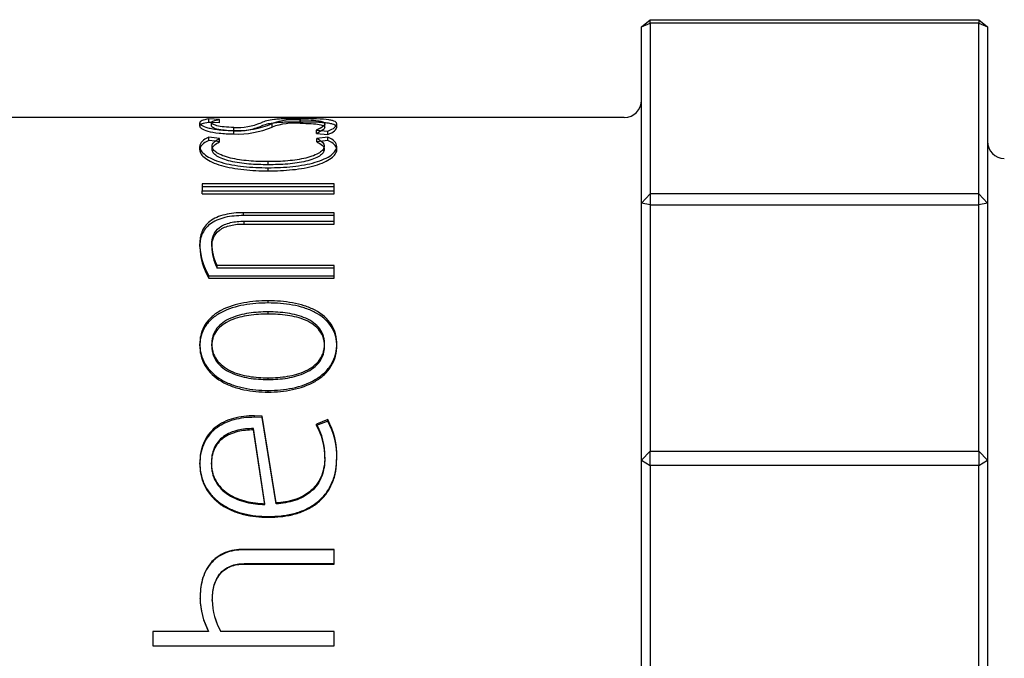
# Model space of a CAD drawing. Header units: millimetres. Extents: x -75 to 750, y -85 to 185.
# Tile 35 of 46: x 626.01 to 637.4, y 152.56 to 159.94. Entities that reach past the tile are written whole.
import ezdxf
from ezdxf.lldxf.tags import DXFTag

# ---------------------------------------------------------------- set-up
doc = ezdxf.new("R2010")
doc.units = ezdxf.units.MM
doc.layers.add('Default', color=7, linetype='Continuous')
doc.layers.add('P5_A', color=7, linetype='Continuous')
tags = doc.linetypes.add('HIDDEN2', pattern=[4.7625, 3.175, -1.5875]).pattern_tags.tags
tags[6:7] = [DXFTag(74, 4), DXFTag(75, 0), DXFTag(340, '0'), DXFTag(46, 0.0), DXFTag(50, 0.0), DXFTag(44, 0.0), DXFTag(45, 0.0)]
tags[4:5] = [DXFTag(74, 4), DXFTag(75, 0), DXFTag(340, '0'), DXFTag(46, 0.0), DXFTag(50, 0.0), DXFTag(44, 0.0), DXFTag(45, 0.0)]

# ---------------------------------------------------------------- blocks, each defined once
blk = doc.blocks.new('SE')
at = {"layer": 'P5_A', "color": 7, "linetype": 'Continuous'}
for p, q in [((633.204, 159.858), (633.304, 159.942)), ((633.204, 159.858), (633.304, 159.901)), ((633.304, 159.942), (637.104, 159.942)), ((633.304, 159.901), (633.304, 159.942)), ((637.104, 159.901), (633.304, 159.901)), ((633.304, 159.901), (633.304, 154.951)), ((637.104, 159.942), (637.104, 159.901)), ((637.104, 159.942), (637.204, 159.858)), ((637.104, 154.951), (637.104, 159.901)), ((637.104, 159.901), (637.204, 159.858)), ((633.204, 154.85), (633.204, 159.858)), ((637.204, 159.858), (637.204, 154.85)), ((633.004, 158.812), (620.684, 158.812)), ((628.199, 158.754), (628.199, 158.794)), ((628.324, 158.789), (628.199, 158.794)), ((628.231, 158.753), (628.199, 158.754)), ((628.23, 158.712), (628.23, 158.751)), ((628.488, 158.661), (628.488, 158.696)), ((629.443, 158.666), (629.574, 158.652)), ((629.54, 158.696), (629.54, 158.736)), ((628.199, 158.546), (628.199, 158.584)), ((628.324, 158.568), (628.199, 158.584)), ((628.273, 158.536), (628.199, 158.546)), ((628.236, 158.441), (628.236, 158.478)), ((629.534, 158.441), (629.534, 158.478)), ((628.885, 158.264), (628.885, 158.301)), ((629.65, 158.045), (628.123, 158.045)), ((628.123, 158.045), (628.123, 157.961)), ((629.65, 158.01), (628.123, 158.01)), ((628.123, 157.961), (629.65, 157.961)), ((629.65, 157.961), (629.65, 158.045)), ((628.599, 157.677), (628.599, 157.71)), ((629.65, 157.71), (628.599, 157.71)), ((629.65, 157.677), (628.599, 157.677)), ((628.607, 157.611), (629.65, 157.611)), ((629.65, 157.611), (629.65, 157.71)), ((628.094, 157.319), (628.094, 157.35)), ((628.233, 157.319), (628.233, 157.35)), ((628.296, 157.07), (628.296, 157.098)), ((629.65, 157.098), (628.296, 157.098)), ((629.65, 157.07), (628.296, 157.07)), ((629.65, 156.98), (629.65, 157.098)), ((628.199, 156.98), (629.65, 156.98)), ((628.885, 156.666), (628.885, 156.692)), ((628.233, 156.169), (628.233, 156.192)), ((629.537, 156.169), (629.537, 156.192)), ((628.885, 155.781), (628.885, 155.801)), ((628.726, 155.344), (628.726, 155.361)), ((628.817, 155.359), (628.726, 155.361)), ((628.817, 155.342), (628.726, 155.344)), ((628.817, 155.342), (628.817, 155.359)), ((628.976, 154.354), (628.817, 155.359)), ((628.976, 154.343), (628.817, 155.342)), ((628.848, 154.345), (628.715, 155.214)), ((629.574, 155.318), (629.443, 155.266)), ((629.574, 155.301), (629.443, 155.25)), ((629.574, 155.301), (629.574, 155.318)), ((629.54, 154.869), (629.54, 154.883)), ((629.678, 154.864), (629.678, 154.878)), ((633.204, 154.85), (633.304, 154.951)), ((633.304, 154.951), (637.104, 154.951)), ((633.304, 154.785), (633.304, 154.951)), ((637.104, 154.951), (637.104, 154.785)), ((637.104, 154.951), (637.204, 154.85)), ((628.094, 154.803), (628.094, 154.816)), ((628.228, 154.803), (628.228, 154.816)), ((633.204, 147.804), (633.204, 154.85)), ((633.204, 154.85), (633.304, 154.785)), ((637.104, 154.785), (633.304, 154.785)), ((633.304, 154.785), (633.304, 147.821)), ((637.104, 154.785), (637.204, 154.85)), ((637.104, 147.821), (637.104, 154.785)), ((637.204, 154.85), (637.204, 147.804)), ((628.848, 154.335), (628.848, 154.345)), ((628.976, 154.343), (628.976, 154.354)), ((628.599, 153.81), (628.599, 153.817)), ((629.65, 153.817), (628.599, 153.817)), ((629.65, 153.81), (628.599, 153.81)), ((629.65, 153.652), (629.65, 153.817)), ((628.607, 153.652), (629.65, 153.652)), ((628.097, 153.249), (628.097, 153.252)), ((628.239, 153.226), (628.239, 153.229)), ((628.196, 152.867), (627.55, 152.867)), ((628.196, 152.867), (627.55, 152.867)), ((627.55, 152.867), (627.55, 152.7)), ((628.196, 152.867), (628.196, 152.867)), ((629.65, 152.867), (628.338, 152.867)), ((628.338, 152.867), (628.338, 152.867)), ((629.65, 152.867), (628.338, 152.867)), ((629.65, 152.7), (629.65, 152.867)), ((627.55, 152.7), (629.65, 152.7)), ((627.55, 152.7), (629.65, 152.7))]:
    blk.add_line(p, q, dxfattribs=at)
at = {"layer": 'P5_A', "color": 7, "linetype": 'HIDDEN2'}
for p, q in [((628.094, 158.71), (628.094, 158.75)), ((628.324, 158.749), (628.231, 158.753)), ((628.324, 158.749), (628.324, 158.789)), ((629.256, 158.744), (629.256, 158.784)), ((629.259, 158.758), (629.259, 158.798)), ((628.488, 158.622), (628.488, 158.661)), ((628.93, 158.701), (628.93, 158.74)), ((629.443, 158.627), (629.443, 158.666)), ((629.443, 158.627), (629.574, 158.613)), ((629.574, 158.613), (629.574, 158.652)), ((629.678, 158.697), (629.678, 158.736)), ((628.324, 158.529), (628.273, 158.536)), ((628.324, 158.529), (628.324, 158.568)), ((629.574, 158.584), (629.446, 158.568)), ((629.446, 158.529), (629.446, 158.568)), ((629.574, 158.546), (629.446, 158.529)), ((629.574, 158.546), (629.574, 158.584)), ((628.094, 158.437), (628.094, 158.475)), ((629.678, 158.437), (629.678, 158.475)), ((628.885, 158.194), (628.885, 158.23)), ((628.123, 157.927), (628.123, 157.961)), ((629.65, 157.927), (629.65, 157.961)), ((628.123, 157.927), (629.65, 157.927)), ((633.204, 157.82), (633.304, 157.928)), ((637.104, 157.928), (633.304, 157.928)), ((637.104, 157.928), (637.204, 157.82)), ((633.304, 157.802), (633.204, 157.82)), ((633.304, 157.802), (637.104, 157.802)), ((637.204, 157.82), (637.104, 157.802)), ((628.607, 157.579), (628.607, 157.611)), ((629.65, 157.579), (629.65, 157.611)), ((628.607, 157.579), (629.65, 157.579)), ((628.199, 156.952), (628.199, 156.98)), ((628.199, 156.952), (629.65, 156.952)), ((629.65, 156.952), (629.65, 156.98)), ((628.885, 156.538), (628.885, 156.563)), ((628.094, 156.169), (628.094, 156.192)), ((629.678, 156.169), (629.678, 156.192)), ((628.885, 155.636), (628.885, 155.655)), ((628.715, 155.198), (628.715, 155.214)), ((629.443, 155.25), (629.443, 155.266)), ((628.848, 154.335), (628.715, 155.198)), ((628.885, 154.188), (628.885, 154.197)), ((628.607, 153.646), (628.607, 153.652)), ((628.607, 153.646), (629.65, 153.646)), ((629.65, 153.646), (629.65, 153.652))]:
    blk.add_line(p, q, dxfattribs=at)
at = {"layer": 'P5_A', "color": 7, "linetype": 'Continuous'}
for centre, radius, start, end in [((633.004, 159.012), 0.2, 270, 0), ((628.522, 159.431), 0.736, 267.372, 292.4469), ((629.197, 157.986), 0.8, 85.7236, 109.4396), ((628.536, 159.664), 1.004, 267.2828, 293.1369), ((628.522, 159.396), 0.74, 280.7514, 292.3045), ((637.404, 158.536), 0.2, 180, 268.53), ((628.846, 157.363), 0.752, 181.0072, 210.6359), ((628.765, 157.348), 0.532, 179.826, 207.9883), ((628.758, 157.318), 0.525, 179.8034, 208.1902), ((628.798, 154.9), 0.742, 358.6647, 29.5517), ((628.826, 154.907), 0.853, 358.0248, 28.7828), ((628.836, 154.893), 0.843, 358.0219, 28.9591), ((628.95, 153.266), 0.853, 180.9774, 207.9199), ((628.962, 153.233), 0.723, 180.2566, 210.3573), ((628.954, 153.23), 0.715, 180.2692, 210.5405)]:
    blk.add_arc(centre, radius, start, end, dxfattribs=at)
at = {"layer": 'P5_A', "color": 7, "linetype": 'HIDDEN2'}
for centre, radius, start, end in [((629.196, 157.947), 0.799, 85.6565, 109.4068), ((628.536, 159.63), 1.01, 267.2937, 292.9927), ((628.522, 159.396), 0.74, 267.3848, 280.7514), ((628.838, 157.333), 0.743, 181.0283, 210.8165), ((628.807, 154.886), 0.733, 358.6666, 29.7315), ((628.94, 153.263), 0.843, 180.9916, 208.0914)]:
    blk.add_arc(centre, radius, start, end, dxfattribs=at)
at = {"layer": 'P5_A', "color": 7, "linetype": 'Continuous'}
for points, knots in [([(628.199, 158.794), (628.163, 158.789), (628.137, 158.783), (628.103, 158.769), (628.095, 158.76), (628.094, 158.75)], [0, 0, 0, 0, 0.5, 0.5, 1, 1, 1, 1]), ([(628.199, 158.754), (628.163, 158.75), (628.137, 158.744), (628.103, 158.729), (628.095, 158.72), (628.094, 158.71)], [0, 0, 0, 0, 0.5, 0.5, 1, 1, 1, 1]), ([(628.094, 158.75), (628.095, 158.745), (628.096, 158.741), (628.103, 158.732), (628.108, 158.727), (628.13, 158.713), (628.154, 158.702), (628.205, 158.688), (628.224, 158.684), (628.268, 158.676), (628.292, 158.672), (628.345, 158.667), (628.372, 158.664), (628.429, 158.661), (628.459, 158.661), (628.488, 158.661)], [0, 0, 0, 0, 0.125, 0.125, 0.25, 0.25, 0.5, 0.5, 0.625, 0.625, 0.75, 0.75, 0.875, 0.875, 1, 1, 1, 1]), ([(628.23, 158.751), (628.231, 158.759), (628.24, 158.767), (628.271, 158.779), (628.292, 158.784), (628.324, 158.789)], [0, 0, 0, 0, 0.5, 0.5, 1, 1, 1, 1]), ([(628.488, 158.696), (628.449, 158.697), (628.411, 158.698), (628.342, 158.705), (628.313, 158.71), (628.269, 158.722), (628.254, 158.728), (628.234, 158.74), (628.231, 158.746), (628.23, 158.751)], [0, 0, 0, 0, 0.25, 0.25, 0.5, 0.5, 0.75, 0.75, 1, 1, 1, 1]), ([(629.259, 158.798), (629.23, 158.798), (629.201, 158.798), (629.145, 158.797), (629.117, 158.797), (629.065, 158.795), (629.04, 158.794), (628.995, 158.791), (628.975, 158.789), (628.921, 158.783), (628.893, 158.778), (628.844, 158.766), (628.823, 158.759), (628.803, 158.751)], [0, 0, 0, 0, 0.125, 0.125, 0.25, 0.25, 0.375, 0.375, 0.5, 0.5, 0.75, 0.75, 1, 1, 1, 1]), ([(628.941, 158.745), (628.912, 158.742), (628.889, 158.737), (628.844, 158.726), (628.823, 158.719), (628.803, 158.712)], [0.539244, 0.539244, 0.539244, 0.539244, 0.75, 0.75, 1, 1, 1, 1]), ([(629.256, 158.784), (629.3, 158.784), (629.344, 158.783), (629.421, 158.778), (629.453, 158.775), (629.5, 158.766), (629.516, 158.761), (629.53, 158.752), (629.534, 158.749), (629.538, 158.743), (629.539, 158.739), (629.54, 158.736)], [0, 0, 0, 0, 0.25, 0.25, 0.5, 0.5, 0.75, 0.75, 0.875, 0.875, 1, 1, 1, 1]), ([(629.678, 158.736), (629.678, 158.741), (629.677, 158.746), (629.67, 158.755), (629.665, 158.76), (629.651, 158.768), (629.641, 158.771), (629.617, 158.778), (629.602, 158.781), (629.55, 158.789), (629.502, 158.792), (629.417, 158.796), (629.387, 158.797), (629.324, 158.798), (629.291, 158.798), (629.259, 158.798)], [0, 0, 0, 0, 0.125, 0.125, 0.25, 0.25, 0.375, 0.375, 0.5, 0.5, 0.75, 0.75, 0.875, 0.875, 1, 1, 1, 1]), ([(629.678, 158.697), (629.678, 158.702), (629.677, 158.707), (629.67, 158.716), (629.665, 158.72), (629.65, 158.728), (629.641, 158.731), (629.617, 158.738), (629.602, 158.741), (629.57, 158.746), (629.554, 158.748), (629.536, 158.749)], [0, 0, 0, 0, 0.125, 0.125, 0.25, 0.25, 0.375, 0.375, 0.5, 0.5, 0.6014219, 0.6014219, 0.6014219, 0.6014219]), ([(628.338, 158.667), (628.32, 158.67), (628.304, 158.673), (628.269, 158.682), (628.254, 158.688), (628.234, 158.7), (628.231, 158.706), (628.23, 158.712)], [0.3523453, 0.3523453, 0.3523453, 0.3523453, 0.5, 0.5, 0.75, 0.75, 1, 1, 1, 1]), ([(629.54, 158.736), (629.539, 158.735), (629.539, 158.734), (629.539, 158.733), (629.539, 158.732), (629.539, 158.732), (629.539, 158.731), (629.538, 158.731), (629.538, 158.731), (629.538, 158.73), (629.538, 158.73), (629.538, 158.73), (629.538, 158.729), (629.538, 158.729), (629.538, 158.729), (629.538, 158.729), (629.538, 158.728), (629.537, 158.728), (629.537, 158.728), (629.537, 158.727), (629.537, 158.727), (629.536, 158.726), (629.536, 158.726), (629.536, 158.726), (629.536, 158.725), (629.536, 158.725), (629.536, 158.725), (629.535, 158.724), (629.535, 158.724), (629.535, 158.724), (629.535, 158.724), (629.535, 158.723), (629.534, 158.723), (629.534, 158.723), (629.534, 158.722), (629.534, 158.722), (629.534, 158.722), (629.533, 158.721), (629.533, 158.721), (629.532, 158.72), (629.532, 158.72), (629.532, 158.72), (629.531, 158.719), (629.531, 158.719), (629.531, 158.719), (629.531, 158.718), (629.53, 158.718), (629.53, 158.718), (629.53, 158.718), (629.53, 158.717), (629.529, 158.717), (629.529, 158.717), (629.529, 158.716), (629.528, 158.716), (629.527, 158.715), (629.527, 158.715), (629.527, 158.714), (629.526, 158.714), (629.526, 158.714), (629.526, 158.713), (629.526, 158.713), (629.525, 158.713), (629.525, 158.713), (629.525, 158.712), (629.524, 158.712), (629.524, 158.712), (629.524, 158.711), (629.523, 158.711), (629.523, 158.711), (629.523, 158.71), (629.522, 158.71), (629.521, 158.709), (629.52, 158.709), (629.52, 158.708), (629.52, 158.708), (629.519, 158.708), (629.518, 158.707), (629.516, 158.705), (629.515, 158.704), (629.514, 158.704), (629.513, 158.703), (629.512, 158.702), (629.511, 158.702), (629.51, 158.701), (629.51, 158.7), (629.509, 158.7), (629.509, 158.7), (629.508, 158.7), (629.508, 158.699), (629.507, 158.699), (629.507, 158.699), (629.506, 158.698), (629.505, 158.697), (629.504, 158.697), (629.504, 158.696), (629.503, 158.696), (629.503, 158.696), (629.502, 158.696), (629.502, 158.695), (629.501, 158.695), (629.501, 158.695), (629.5, 158.694), (629.5, 158.694), (629.498, 158.693), (629.496, 158.691), (629.494, 158.69), (629.493, 158.69), (629.491, 158.689), (629.49, 158.688), (629.489, 158.688), (629.488, 158.687), (629.487, 158.686), (629.486, 158.686), (629.486, 158.686), (629.485, 158.685), (629.485, 158.685), (629.484, 158.685), (629.483, 158.684), (629.483, 158.684), (629.482, 158.684), (629.482, 158.683), (629.48, 158.683), (629.479, 158.682), (629.478, 158.682), (629.477, 158.681), (629.477, 158.681), (629.476, 158.681), (629.475, 158.68), (629.475, 158.68), (629.474, 158.68), (629.473, 158.679), (629.473, 158.679), (629.472, 158.679), (629.471, 158.678), (629.471, 158.678), (629.47, 158.678), (629.469, 158.677), (629.469, 158.677), (629.468, 158.677), (629.467, 158.676), (629.465, 158.675), (629.464, 158.675), (629.463, 158.675), (629.462, 158.674), (629.462, 158.674), (629.461, 158.674), (629.46, 158.673), (629.459, 158.673), (629.459, 158.673), (629.458, 158.672), (629.457, 158.672), (629.456, 158.672), (629.456, 158.671), (629.455, 158.671), (629.454, 158.671), (629.453, 158.67), (629.453, 158.67), (629.452, 158.67), (629.451, 158.669), (629.45, 158.669), (629.449, 158.669), (629.449, 158.668), (629.448, 158.668), (629.446, 158.668), (629.445, 158.667), (629.443, 158.666)], [0, 0, 0, 0, 0.052022, 0.052022, 0.052022, 0.07803, 0.07803, 0.07803, 0.091034, 0.091034, 0.091034, 0.104038, 0.104038, 0.104038, 0.117042, 0.117042, 0.117042, 0.130046, 0.130046, 0.130046, 0.156054, 0.156054, 0.156054, 0.169058, 0.169058, 0.169058, 0.182062, 0.182062, 0.182062, 0.195066, 0.195066, 0.195066, 0.20807, 0.20807, 0.20807, 0.221073, 0.221073, 0.221073, 0.247082, 0.247082, 0.247082, 0.260085, 0.260085, 0.260085, 0.273089, 0.273089, 0.273089, 0.286093, 0.286093, 0.286093, 0.299097, 0.299097, 0.299097, 0.325105, 0.325105, 0.325105, 0.338109, 0.338109, 0.338109, 0.351112, 0.351112, 0.351112, 0.364116, 0.364116, 0.364116, 0.37712, 0.37712, 0.37712, 0.390124, 0.390124, 0.390124, 0.416132, 0.416132, 0.416132, 0.429136, 0.429136, 0.429136, 0.481156, 0.481156, 0.481156, 0.507164, 0.507164, 0.507164, 0.533172, 0.533172, 0.533172, 0.546176, 0.546176, 0.546176, 0.55918, 0.55918, 0.55918, 0.585188, 0.585188, 0.585188, 0.598192, 0.598192, 0.598192, 0.611196, 0.611196, 0.611196, 0.624199, 0.624199, 0.624199, 0.676222, 0.676222, 0.676222, 0.70223, 0.70223, 0.70223, 0.728239, 0.728239, 0.728239, 0.741242, 0.741242, 0.741242, 0.754246, 0.754246, 0.754246, 0.76725, 0.76725, 0.76725, 0.793259, 0.793259, 0.793259, 0.806262, 0.806262, 0.806262, 0.819266, 0.819266, 0.819266, 0.83227, 0.83227, 0.83227, 0.845274, 0.845274, 0.845274, 0.858278, 0.858278, 0.858278, 0.884287, 0.884287, 0.884287, 0.897291, 0.897291, 0.897291, 0.910295, 0.910295, 0.910295, 0.923298, 0.923298, 0.923298, 0.936302, 0.936302, 0.936302, 0.949306, 0.949306, 0.949306, 0.96231, 0.96231, 0.96231, 0.975314, 0.975314, 0.975314, 1, 1, 1, 1]), ([(629.54, 158.696), (629.539, 158.686), (629.529, 158.675), (629.511, 158.662), (629.509, 158.661), (629.507, 158.659)], [0, 0, 0, 0, 0.5, 0.5, 0.5580904, 0.5580904, 0.5580904, 0.5580904]), ([(629.574, 158.652), (629.611, 158.667), (629.636, 158.682), (629.67, 158.711), (629.678, 158.724), (629.678, 158.736)], [0, 0, 0, 0, 0.5, 0.5, 1, 1, 1, 1]), ([(628.094, 158.475), (628.095, 158.467), (628.096, 158.459), (628.101, 158.442), (628.105, 158.434), (628.121, 158.41), (628.137, 158.393), (628.18, 158.361), (628.206, 158.346), (628.268, 158.318), (628.304, 158.304), (628.419, 158.27), (628.509, 158.254), (628.647, 158.239), (628.694, 158.236), (628.789, 158.231), (628.837, 158.23), (628.885, 158.23)], [0, 0, 0, 0, 0.0625, 0.0625, 0.125, 0.125, 0.25, 0.25, 0.375, 0.375, 0.5, 0.5, 0.75, 0.75, 0.875, 0.875, 1, 1, 1, 1]), ([(628.885, 158.301), (628.847, 158.301), (628.809, 158.301), (628.733, 158.304), (628.696, 158.307), (628.623, 158.313), (628.587, 158.317), (628.516, 158.328), (628.482, 158.334), (628.385, 158.358), (628.33, 158.379), (628.274, 158.415), (628.259, 158.427), (628.245, 158.447), (628.242, 158.453), (628.237, 158.466), (628.237, 158.472), (628.236, 158.478)], [0, 0, 0, 0, 0.125, 0.125, 0.25, 0.25, 0.375, 0.375, 0.5, 0.5, 0.75, 0.75, 0.875, 0.875, 0.9375, 0.9375, 1, 1, 1, 1]), ([(628.885, 158.264), (628.847, 158.265), (628.809, 158.265), (628.734, 158.268), (628.697, 158.27), (628.624, 158.276), (628.588, 158.28), (628.517, 158.291), (628.482, 158.297), (628.386, 158.32), (628.33, 158.341), (628.274, 158.377), (628.26, 158.39), (628.245, 158.409), (628.242, 158.415), (628.237, 158.428), (628.237, 158.434), (628.236, 158.441)], [0, 0, 0, 0, 0.125, 0.125, 0.25, 0.25, 0.375, 0.375, 0.5, 0.5, 0.75, 0.75, 0.875, 0.875, 0.9375, 0.9375, 1, 1, 1, 1]), ([(629.534, 158.478), (629.533, 158.472), (629.533, 158.466), (629.528, 158.453), (629.524, 158.447), (629.51, 158.428), (629.496, 158.415), (629.459, 158.391), (629.436, 158.38), (629.383, 158.359), (629.353, 158.35), (629.289, 158.335), (629.254, 158.328), (629.184, 158.317), (629.148, 158.313), (629.074, 158.307), (629.036, 158.304), (628.961, 158.301), (628.923, 158.301), (628.885, 158.301)], [0, 0, 0, 0, 0.0625, 0.0625, 0.125, 0.125, 0.25, 0.25, 0.375, 0.375, 0.5, 0.5, 0.625, 0.625, 0.75, 0.75, 0.875, 0.875, 1, 1, 1, 1]), ([(628.885, 158.23), (628.933, 158.23), (628.981, 158.231), (629.076, 158.236), (629.123, 158.239), (629.261, 158.254), (629.351, 158.27), (629.467, 158.304), (629.503, 158.317), (629.565, 158.345), (629.592, 158.361), (629.635, 158.393), (629.651, 158.409), (629.667, 158.434), (629.672, 158.442), (629.677, 158.459), (629.678, 158.467), (629.678, 158.475)], [0, 0, 0, 0, 0.125, 0.125, 0.25, 0.25, 0.5, 0.5, 0.625, 0.625, 0.75, 0.75, 0.875, 0.875, 0.9375, 0.9375, 1, 1, 1, 1]), ([(629.534, 158.441), (629.533, 158.434), (629.533, 158.428), (629.528, 158.415), (629.524, 158.409), (629.51, 158.39), (629.496, 158.378), (629.458, 158.353), (629.436, 158.342), (629.382, 158.322), (629.352, 158.313), (629.288, 158.298), (629.254, 158.291), (629.183, 158.28), (629.147, 158.276), (629.074, 158.27), (629.036, 158.268), (628.961, 158.265), (628.923, 158.265), (628.885, 158.264)], [0, 0, 0, 0, 0.0625, 0.0625, 0.125, 0.125, 0.25, 0.25, 0.375, 0.375, 0.5, 0.5, 0.625, 0.625, 0.75, 0.75, 0.875, 0.875, 1, 1, 1, 1]), ([(628.599, 157.71), (628.562, 157.709), (628.525, 157.708), (628.453, 157.701), (628.418, 157.695), (628.351, 157.679), (628.319, 157.668), (628.261, 157.642), (628.234, 157.627), (628.167, 157.575), (628.137, 157.533), (628.11, 157.467), (628.104, 157.444), (628.096, 157.397), (628.095, 157.374), (628.094, 157.35)], [0, 0, 0, 0, 0.125, 0.125, 0.25, 0.25, 0.375, 0.375, 0.5, 0.5, 0.75, 0.75, 0.875, 0.875, 1, 1, 1, 1]), ([(628.599, 157.677), (628.562, 157.676), (628.526, 157.675), (628.454, 157.668), (628.419, 157.663), (628.318, 157.639), (628.257, 157.612), (628.168, 157.544), (628.138, 157.502), (628.11, 157.436), (628.104, 157.413), (628.096, 157.367), (628.095, 157.343), (628.094, 157.319)], [0, 0, 0, 0, 0.125, 0.125, 0.25, 0.25, 0.5, 0.5, 0.75, 0.75, 0.875, 0.875, 1, 1, 1, 1]), ([(628.233, 157.35), (628.234, 157.367), (628.235, 157.384), (628.241, 157.418), (628.245, 157.435), (628.266, 157.483), (628.289, 157.514), (628.356, 157.564), (628.401, 157.583), (628.476, 157.601), (628.501, 157.605), (628.554, 157.61), (628.581, 157.611), (628.607, 157.611)], [0, 0, 0, 0, 0.125, 0.125, 0.25, 0.25, 0.5, 0.5, 0.75, 0.75, 0.875, 0.875, 1, 1, 1, 1]), ([(628.885, 156.692), (628.837, 156.692), (628.79, 156.69), (628.696, 156.682), (628.649, 156.676), (628.512, 156.651), (628.422, 156.623), (628.304, 156.561), (628.268, 156.537), (628.205, 156.481), (628.177, 156.45), (628.135, 156.382), (628.119, 156.346), (628.104, 156.289), (628.1, 156.27), (628.096, 156.231), (628.095, 156.212), (628.094, 156.192)], [0, 0, 0, 0, 0.125, 0.125, 0.25, 0.25, 0.5, 0.5, 0.625, 0.625, 0.75, 0.75, 0.875, 0.875, 0.9375, 0.9375, 1, 1, 1, 1]), ([(629.678, 156.192), (629.678, 156.212), (629.677, 156.231), (629.673, 156.27), (629.669, 156.29), (629.653, 156.346), (629.637, 156.383), (629.573, 156.484), (629.506, 156.54), (629.388, 156.603), (629.346, 156.62), (629.259, 156.648), (629.214, 156.659), (629.122, 156.676), (629.074, 156.682), (628.98, 156.69), (628.933, 156.692), (628.885, 156.692)], [0, 0, 0, 0, 0.0625, 0.0625, 0.125, 0.125, 0.25, 0.25, 0.5, 0.5, 0.625, 0.625, 0.75, 0.75, 0.875, 0.875, 1, 1, 1, 1]), ([(628.885, 156.666), (628.837, 156.666), (628.79, 156.665), (628.696, 156.657), (628.65, 156.651), (628.513, 156.626), (628.423, 156.598), (628.305, 156.537), (628.269, 156.513), (628.205, 156.458), (628.178, 156.426), (628.135, 156.359), (628.119, 156.323), (628.104, 156.266), (628.1, 156.247), (628.096, 156.209), (628.095, 156.189), (628.094, 156.169)], [0, 0, 0, 0, 0.125, 0.125, 0.25, 0.25, 0.5, 0.5, 0.625, 0.625, 0.75, 0.75, 0.875, 0.875, 0.9375, 0.9375, 1, 1, 1, 1]), ([(629.678, 156.169), (629.678, 156.189), (629.677, 156.209), (629.672, 156.248), (629.669, 156.267), (629.653, 156.323), (629.637, 156.36), (629.572, 156.461), (629.505, 156.516), (629.387, 156.578), (629.345, 156.595), (629.258, 156.623), (629.213, 156.634), (629.121, 156.651), (629.074, 156.657), (628.98, 156.665), (628.932, 156.666), (628.885, 156.666)], [0, 0, 0, 0, 0.0625, 0.0625, 0.125, 0.125, 0.25, 0.25, 0.5, 0.5, 0.625, 0.625, 0.75, 0.75, 0.875, 0.875, 1, 1, 1, 1]), ([(628.885, 156.563), (628.847, 156.563), (628.81, 156.562), (628.735, 156.557), (628.699, 156.553), (628.626, 156.542), (628.59, 156.535), (628.519, 156.516), (628.484, 156.504), (628.386, 156.461), (628.328, 156.421), (628.27, 156.343), (628.256, 156.314), (628.242, 156.269), (628.238, 156.254), (628.234, 156.223), (628.234, 156.208), (628.233, 156.192)], [0, 0, 0, 0, 0.125, 0.125, 0.25, 0.25, 0.375, 0.375, 0.5, 0.5, 0.75, 0.75, 0.875, 0.875, 0.9375, 0.9375, 1, 1, 1, 1]), ([(629.537, 156.192), (629.536, 156.208), (629.536, 156.223), (629.532, 156.254), (629.528, 156.269), (629.514, 156.314), (629.5, 156.342), (629.462, 156.394), (629.438, 156.417), (629.383, 156.458), (629.352, 156.475), (629.287, 156.504), (629.252, 156.516), (629.181, 156.535), (629.145, 156.542), (629.072, 156.553), (629.035, 156.557), (628.96, 156.562), (628.922, 156.563), (628.885, 156.563)], [0, 0, 0, 0, 0.0625, 0.0625, 0.125, 0.125, 0.25, 0.25, 0.375, 0.375, 0.5, 0.5, 0.625, 0.625, 0.75, 0.75, 0.875, 0.875, 1, 1, 1, 1]), ([(628.094, 156.192), (628.095, 156.172), (628.096, 156.152), (628.1, 156.113), (628.104, 156.093), (628.119, 156.035), (628.135, 155.996), (628.199, 155.888), (628.265, 155.826), (628.382, 155.757), (628.425, 155.737), (628.512, 155.705), (628.557, 155.693), (628.649, 155.673), (628.696, 155.666), (628.79, 155.657), (628.837, 155.655), (628.885, 155.655)], [0, 0, 0, 0, 0.0625, 0.0625, 0.125, 0.125, 0.25, 0.25, 0.5, 0.5, 0.625, 0.625, 0.75, 0.75, 0.875, 0.875, 1, 1, 1, 1]), ([(628.233, 156.192), (628.234, 156.176), (628.234, 156.161), (628.238, 156.13), (628.242, 156.114), (628.256, 156.068), (628.27, 156.039), (628.327, 155.956), (628.386, 155.913), (628.483, 155.866), (628.518, 155.853), (628.589, 155.832), (628.625, 155.824), (628.698, 155.812), (628.735, 155.808), (628.81, 155.802), (628.847, 155.801), (628.885, 155.801)], [0, 0, 0, 0, 0.0625, 0.0625, 0.125, 0.125, 0.25, 0.25, 0.5, 0.5, 0.625, 0.625, 0.75, 0.75, 0.875, 0.875, 1, 1, 1, 1]), ([(628.233, 156.169), (628.234, 156.154), (628.234, 156.138), (628.238, 156.107), (628.242, 156.092), (628.256, 156.046), (628.27, 156.017), (628.328, 155.935), (628.386, 155.892), (628.484, 155.845), (628.519, 155.833), (628.59, 155.812), (628.626, 155.804), (628.699, 155.792), (628.735, 155.788), (628.81, 155.782), (628.848, 155.781), (628.885, 155.781)], [0, 0, 0, 0, 0.0625, 0.0625, 0.125, 0.125, 0.25, 0.25, 0.5, 0.5, 0.625, 0.625, 0.75, 0.75, 0.875, 0.875, 1, 1, 1, 1]), ([(628.885, 155.801), (628.922, 155.801), (628.96, 155.802), (629.035, 155.808), (629.071, 155.812), (629.144, 155.824), (629.18, 155.832), (629.25, 155.853), (629.285, 155.866), (629.384, 155.912), (629.442, 155.956), (629.5, 156.038), (629.514, 156.068), (629.528, 156.114), (629.532, 156.129), (629.536, 156.161), (629.536, 156.176), (629.537, 156.192)], [0, 0, 0, 0, 0.125, 0.125, 0.25, 0.25, 0.375, 0.375, 0.5, 0.5, 0.75, 0.75, 0.875, 0.875, 0.9375, 0.9375, 1, 1, 1, 1]), ([(628.885, 155.655), (628.933, 155.655), (628.98, 155.657), (629.075, 155.666), (629.121, 155.673), (629.259, 155.702), (629.349, 155.734), (629.467, 155.803), (629.504, 155.83), (629.567, 155.89), (629.595, 155.924), (629.638, 155.997), (629.653, 156.034), (629.669, 156.093), (629.673, 156.113), (629.677, 156.152), (629.678, 156.172), (629.678, 156.192)], [0, 0, 0, 0, 0.125, 0.125, 0.25, 0.25, 0.5, 0.5, 0.625, 0.625, 0.75, 0.75, 0.875, 0.875, 0.9375, 0.9375, 1, 1, 1, 1]), ([(628.885, 155.781), (628.922, 155.781), (628.96, 155.782), (629.034, 155.788), (629.071, 155.792), (629.143, 155.804), (629.179, 155.812), (629.25, 155.832), (629.284, 155.845), (629.383, 155.891), (629.442, 155.935), (629.5, 156.016), (629.514, 156.046), (629.528, 156.091), (629.531, 156.107), (629.536, 156.138), (629.536, 156.154), (629.537, 156.169)], [0, 0, 0, 0, 0.125, 0.125, 0.25, 0.25, 0.375, 0.375, 0.5, 0.5, 0.75, 0.75, 0.875, 0.875, 0.9375, 0.9375, 1, 1, 1, 1]), ([(628.726, 155.361), (628.685, 155.361), (628.644, 155.359), (628.564, 155.349), (628.524, 155.342), (628.447, 155.321), (628.409, 155.307), (628.337, 155.271), (628.303, 155.25), (628.212, 155.176), (628.165, 155.111), (628.121, 155.006), (628.111, 154.969), (628.097, 154.893), (628.095, 154.855), (628.094, 154.816)], [0, 0, 0, 0, 0.125, 0.125, 0.25, 0.25, 0.375, 0.375, 0.5, 0.5, 0.75, 0.75, 0.875, 0.875, 1, 1, 1, 1]), ([(628.726, 155.344), (628.685, 155.344), (628.644, 155.342), (628.564, 155.333), (628.525, 155.325), (628.448, 155.304), (628.409, 155.29), (628.338, 155.255), (628.304, 155.234), (628.213, 155.161), (628.166, 155.097), (628.122, 154.992), (628.111, 154.955), (628.097, 154.88), (628.095, 154.841), (628.094, 154.803)], [0, 0, 0, 0, 0.125, 0.125, 0.25, 0.25, 0.375, 0.375, 0.5, 0.5, 0.75, 0.75, 0.875, 0.875, 1, 1, 1, 1]), ([(628.715, 155.214), (628.684, 155.213), (628.653, 155.212), (628.593, 155.206), (628.563, 155.201), (628.474, 155.18), (628.417, 155.157), (628.321, 155.087), (628.283, 155.039), (628.248, 154.959), (628.24, 154.932), (628.23, 154.875), (628.228, 154.845), (628.228, 154.816)], [0, 0, 0, 0, 0.125, 0.125, 0.25, 0.25, 0.5, 0.5, 0.75, 0.75, 0.875, 0.875, 1, 1, 1, 1]), ([(628.885, 154.197), (628.936, 154.198), (628.986, 154.199), (629.086, 154.211), (629.135, 154.22), (629.232, 154.245), (629.28, 154.262), (629.37, 154.305), (629.413, 154.331), (629.491, 154.394), (629.525, 154.429), (629.584, 154.508), (629.608, 154.551), (629.645, 154.641), (629.658, 154.688), (629.675, 154.782), (629.677, 154.83), (629.678, 154.878)], [0, 0, 0, 0, 0.125, 0.125, 0.25, 0.25, 0.375, 0.375, 0.5, 0.5, 0.625, 0.625, 0.75, 0.75, 0.875, 0.875, 1, 1, 1, 1]), ([(629.54, 154.883), (629.539, 154.848), (629.537, 154.813), (629.526, 154.744), (629.517, 154.71), (629.492, 154.643), (629.476, 154.611), (629.436, 154.552), (629.411, 154.524), (629.33, 154.451), (629.264, 154.416), (629.159, 154.381), (629.123, 154.373), (629.05, 154.36), (629.013, 154.356), (628.976, 154.354)], [0, 0, 0, 0, 0.125, 0.125, 0.25, 0.25, 0.375, 0.375, 0.5, 0.5, 0.75, 0.75, 0.875, 0.875, 1, 1, 1, 1]), ([(629.54, 154.869), (629.539, 154.834), (629.537, 154.799), (629.526, 154.73), (629.517, 154.696), (629.492, 154.63), (629.475, 154.598), (629.435, 154.539), (629.411, 154.512), (629.329, 154.44), (629.263, 154.405), (629.158, 154.371), (629.123, 154.362), (629.05, 154.349), (629.013, 154.346), (628.976, 154.343)], [0, 0, 0, 0, 0.125, 0.125, 0.25, 0.25, 0.375, 0.375, 0.5, 0.5, 0.75, 0.75, 0.875, 0.875, 1, 1, 1, 1]), ([(628.094, 154.816), (628.095, 154.794), (628.096, 154.771), (628.1, 154.725), (628.104, 154.703), (628.119, 154.637), (628.135, 154.593), (628.177, 154.511), (628.204, 154.473), (628.266, 154.403), (628.302, 154.372), (628.38, 154.318), (628.422, 154.295), (628.509, 154.257), (628.554, 154.242), (628.646, 154.219), (628.694, 154.21), (628.789, 154.199), (628.837, 154.198), (628.885, 154.197)], [0, 0, 0, 0, 0.0625, 0.0625, 0.125, 0.125, 0.25, 0.25, 0.375, 0.375, 0.5, 0.5, 0.625, 0.625, 0.75, 0.75, 0.875, 0.875, 1, 1, 1, 1]), ([(628.228, 154.816), (628.228, 154.799), (628.229, 154.781), (628.232, 154.746), (628.236, 154.729), (628.248, 154.677), (628.261, 154.645), (628.313, 154.55), (628.365, 154.497), (628.487, 154.418), (628.557, 154.391), (628.664, 154.364), (628.7, 154.358), (628.774, 154.349), (628.811, 154.347), (628.848, 154.345)], [0, 0, 0, 0, 0.0625, 0.0625, 0.125, 0.125, 0.25, 0.25, 0.5, 0.5, 0.75, 0.75, 0.875, 0.875, 1, 1, 1, 1]), ([(628.228, 154.803), (628.228, 154.786), (628.229, 154.768), (628.232, 154.733), (628.236, 154.716), (628.248, 154.665), (628.261, 154.632), (628.313, 154.538), (628.366, 154.485), (628.488, 154.407), (628.558, 154.38), (628.665, 154.354), (628.701, 154.347), (628.774, 154.338), (628.811, 154.337), (628.848, 154.335)], [0, 0, 0, 0, 0.0625, 0.0625, 0.125, 0.125, 0.25, 0.25, 0.5, 0.5, 0.75, 0.75, 0.875, 0.875, 1, 1, 1, 1]), ([(628.599, 153.817), (628.563, 153.816), (628.527, 153.814), (628.456, 153.802), (628.422, 153.793), (628.322, 153.753), (628.262, 153.71), (628.172, 153.599), (628.142, 153.533), (628.114, 153.43), (628.108, 153.395), (628.099, 153.324), (628.098, 153.288), (628.097, 153.252)], [0, 0, 0, 0, 0.125, 0.125, 0.25, 0.25, 0.5, 0.5, 0.75, 0.75, 0.875, 0.875, 1, 1, 1, 1]), ([(628.599, 153.81), (628.563, 153.81), (628.527, 153.808), (628.456, 153.796), (628.422, 153.787), (628.323, 153.747), (628.263, 153.704), (628.173, 153.595), (628.142, 153.529), (628.114, 153.426), (628.108, 153.391), (628.099, 153.32), (628.098, 153.285), (628.097, 153.249)], [0, 0, 0, 0, 0.125, 0.125, 0.25, 0.25, 0.5, 0.5, 0.75, 0.75, 0.875, 0.875, 1, 1, 1, 1]), ([(628.239, 153.229), (628.24, 153.283), (628.244, 153.336), (628.27, 153.438), (628.291, 153.488), (628.356, 153.572), (628.401, 153.605), (628.475, 153.634), (628.501, 153.641), (628.554, 153.65), (628.581, 153.651), (628.607, 153.652)], [0, 0, 0, 0, 0.25, 0.25, 0.5, 0.5, 0.75, 0.75, 0.875, 0.875, 1, 1, 1, 1])]:
    blk.add_open_spline(points, degree=3, knots=knots, dxfattribs=at)
at = {"layer": 'P5_A', "color": 7, "linetype": 'HIDDEN2'}
for points, knots in [([(629.259, 158.758), (629.23, 158.758), (629.202, 158.758), (629.145, 158.757), (629.118, 158.757), (629.066, 158.755), (629.041, 158.754), (628.996, 158.751), (628.976, 158.749), (628.952, 158.747), (628.946, 158.746), (628.941, 158.745)], [0, 0, 0, 0, 0.125, 0.125, 0.25, 0.25, 0.375, 0.375, 0.5, 0.5, 0.539244, 0.539244, 0.539244, 0.539244]), ([(629.256, 158.744), (629.3, 158.744), (629.344, 158.743), (629.42, 158.739), (629.453, 158.735), (629.5, 158.727), (629.515, 158.721), (629.53, 158.713), (629.534, 158.71), (629.538, 158.703), (629.539, 158.7), (629.54, 158.696)], [0, 0, 0, 0, 0.25, 0.25, 0.5, 0.5, 0.75, 0.75, 0.875, 0.875, 1, 1, 1, 1]), ([(629.536, 158.749), (629.509, 158.752), (629.479, 158.754), (629.417, 158.756), (629.386, 158.757), (629.324, 158.758), (629.291, 158.758), (629.259, 158.758)], [0.6014219, 0.6014219, 0.6014219, 0.6014219, 0.75, 0.75, 0.875, 0.875, 1, 1, 1, 1]), ([(628.094, 158.71), (628.095, 158.706), (628.096, 158.701), (628.103, 158.692), (628.108, 158.688), (628.13, 158.673), (628.154, 158.663), (628.222, 158.644), (628.267, 158.636), (628.345, 158.627), (628.373, 158.625), (628.429, 158.622), (628.459, 158.622), (628.488, 158.622)], [0, 0, 0, 0, 0.125, 0.125, 0.25, 0.25, 0.5, 0.5, 0.75, 0.75, 0.875, 0.875, 1, 1, 1, 1]), ([(628.488, 158.657), (628.449, 158.657), (628.411, 158.659), (628.363, 158.664), (628.35, 158.666), (628.338, 158.667)], [0, 0, 0, 0, 0.25, 0.25, 0.3523453, 0.3523453, 0.3523453, 0.3523453]), ([(629.574, 158.613), (629.61, 158.628), (629.636, 158.643), (629.67, 158.672), (629.678, 158.685), (629.678, 158.697)], [0, 0, 0, 0, 0.5, 0.5, 1, 1, 1, 1]), ([(629.446, 158.568), (629.475, 158.556), (629.497, 158.542), (629.526, 158.512), (629.533, 158.495), (629.534, 158.478)], [0, 0, 0, 0, 0.5, 0.5, 1, 1, 1, 1]), ([(629.446, 158.529), (629.475, 158.517), (629.497, 158.504), (629.526, 158.474), (629.533, 158.458), (629.534, 158.441)], [0, 0, 0, 0, 0.5, 0.5, 1, 1, 1, 1]), ([(629.678, 158.475), (629.678, 158.496), (629.669, 158.516), (629.635, 158.553), (629.608, 158.57), (629.574, 158.584)], [0, 0, 0, 0, 0.5, 0.5, 1, 1, 1, 1]), ([(629.661, 158.486), (629.658, 158.49), (629.655, 158.493), (629.635, 158.515), (629.608, 158.531), (629.574, 158.546)], [0.4084801, 0.4084801, 0.4084801, 0.4084801, 0.5, 0.5, 1, 1, 1, 1]), ([(628.094, 158.437), (628.095, 158.429), (628.096, 158.421), (628.101, 158.405), (628.105, 158.397), (628.121, 158.372), (628.137, 158.356), (628.18, 158.324), (628.207, 158.309), (628.269, 158.28), (628.305, 158.267), (628.42, 158.234), (628.51, 158.218), (628.648, 158.203), (628.695, 158.199), (628.789, 158.195), (628.837, 158.194), (628.885, 158.194)], [0, 0, 0, 0, 0.0625, 0.0625, 0.125, 0.125, 0.25, 0.25, 0.375, 0.375, 0.5, 0.5, 0.75, 0.75, 0.875, 0.875, 1, 1, 1, 1]), ([(628.885, 158.194), (628.933, 158.194), (628.981, 158.195), (629.075, 158.199), (629.122, 158.203), (629.26, 158.217), (629.35, 158.233), (629.466, 158.267), (629.502, 158.28), (629.564, 158.308), (629.591, 158.323), (629.635, 158.355), (629.651, 158.372), (629.667, 158.396), (629.672, 158.405), (629.677, 158.421), (629.678, 158.429), (629.678, 158.437)], [0, 0, 0, 0, 0.125, 0.125, 0.25, 0.25, 0.5, 0.5, 0.625, 0.625, 0.75, 0.75, 0.875, 0.875, 0.9375, 0.9375, 1, 1, 1, 1]), ([(628.233, 157.319), (628.234, 157.337), (628.235, 157.354), (628.241, 157.388), (628.246, 157.404), (628.266, 157.452), (628.289, 157.483), (628.357, 157.533), (628.402, 157.552), (628.476, 157.569), (628.502, 157.573), (628.554, 157.578), (628.581, 157.579), (628.607, 157.579)], [0, 0, 0, 0, 0.125, 0.125, 0.25, 0.25, 0.5, 0.5, 0.75, 0.75, 0.875, 0.875, 1, 1, 1, 1]), ([(628.885, 156.538), (628.848, 156.538), (628.81, 156.537), (628.736, 156.532), (628.699, 156.528), (628.626, 156.517), (628.591, 156.51), (628.52, 156.492), (628.485, 156.48), (628.387, 156.437), (628.328, 156.397), (628.27, 156.32), (628.256, 156.291), (628.242, 156.247), (628.239, 156.231), (628.234, 156.201), (628.234, 156.185), (628.233, 156.169)], [0, 0, 0, 0, 0.125, 0.125, 0.25, 0.25, 0.375, 0.375, 0.5, 0.5, 0.75, 0.75, 0.875, 0.875, 0.9375, 0.9375, 1, 1, 1, 1]), ([(629.537, 156.169), (629.536, 156.185), (629.536, 156.2), (629.532, 156.231), (629.528, 156.246), (629.514, 156.291), (629.5, 156.319), (629.461, 156.371), (629.438, 156.394), (629.382, 156.434), (629.351, 156.451), (629.286, 156.48), (629.251, 156.491), (629.18, 156.51), (629.144, 156.517), (629.071, 156.528), (629.034, 156.532), (628.96, 156.537), (628.922, 156.538), (628.885, 156.538)], [0, 0, 0, 0, 0.0625, 0.0625, 0.125, 0.125, 0.25, 0.25, 0.375, 0.375, 0.5, 0.5, 0.625, 0.625, 0.75, 0.75, 0.875, 0.875, 1, 1, 1, 1]), ([(628.094, 156.169), (628.095, 156.15), (628.096, 156.13), (628.1, 156.09), (628.104, 156.071), (628.119, 156.013), (628.135, 155.974), (628.2, 155.867), (628.266, 155.806), (628.383, 155.737), (628.426, 155.717), (628.513, 155.686), (628.558, 155.673), (628.649, 155.654), (628.696, 155.647), (628.79, 155.638), (628.838, 155.636), (628.885, 155.636)], [0, 0, 0, 0, 0.0625, 0.0625, 0.125, 0.125, 0.25, 0.25, 0.5, 0.5, 0.625, 0.625, 0.75, 0.75, 0.875, 0.875, 1, 1, 1, 1]), ([(628.885, 155.636), (628.932, 155.636), (628.98, 155.638), (629.074, 155.647), (629.121, 155.654), (629.258, 155.683), (629.348, 155.714), (629.466, 155.782), (629.503, 155.809), (629.567, 155.869), (629.594, 155.903), (629.637, 155.975), (629.653, 156.012), (629.669, 156.071), (629.673, 156.091), (629.677, 156.13), (629.678, 156.15), (629.678, 156.169)], [0, 0, 0, 0, 0.125, 0.125, 0.25, 0.25, 0.5, 0.5, 0.625, 0.625, 0.75, 0.75, 0.875, 0.875, 0.9375, 0.9375, 1, 1, 1, 1]), ([(628.715, 155.198), (628.684, 155.197), (628.654, 155.196), (628.593, 155.19), (628.563, 155.185), (628.475, 155.164), (628.418, 155.141), (628.321, 155.072), (628.283, 155.025), (628.248, 154.945), (628.24, 154.918), (628.23, 154.861), (628.228, 154.832), (628.228, 154.803)], [0, 0, 0, 0, 0.125, 0.125, 0.25, 0.25, 0.5, 0.5, 0.75, 0.75, 0.875, 0.875, 1, 1, 1, 1]), ([(628.094, 154.803), (628.095, 154.78), (628.096, 154.758), (628.1, 154.712), (628.104, 154.69), (628.12, 154.624), (628.135, 154.58), (628.199, 154.458), (628.264, 154.387), (628.381, 154.307), (628.423, 154.284), (628.51, 154.247), (628.555, 154.232), (628.647, 154.209), (628.695, 154.201), (628.789, 154.19), (628.837, 154.189), (628.885, 154.188)], [0, 0, 0, 0, 0.0625, 0.0625, 0.125, 0.125, 0.25, 0.25, 0.5, 0.5, 0.625, 0.625, 0.75, 0.75, 0.875, 0.875, 1, 1, 1, 1]), ([(628.885, 154.188), (628.935, 154.189), (628.986, 154.19), (629.085, 154.202), (629.134, 154.21), (629.231, 154.235), (629.279, 154.252), (629.369, 154.295), (629.411, 154.32), (629.49, 154.382), (629.525, 154.418), (629.583, 154.495), (629.608, 154.539), (629.645, 154.628), (629.658, 154.674), (629.675, 154.769), (629.677, 154.816), (629.678, 154.864)], [0, 0, 0, 0, 0.125, 0.125, 0.25, 0.25, 0.375, 0.375, 0.5, 0.5, 0.625, 0.625, 0.75, 0.75, 0.875, 0.875, 1, 1, 1, 1]), ([(628.239, 153.226), (628.24, 153.28), (628.244, 153.333), (628.27, 153.434), (628.292, 153.484), (628.357, 153.567), (628.401, 153.6), (628.476, 153.629), (628.501, 153.636), (628.554, 153.644), (628.581, 153.646), (628.607, 153.646)], [0, 0, 0, 0, 0.25, 0.25, 0.5, 0.5, 0.75, 0.75, 0.875, 0.875, 1, 1, 1, 1])]:
    blk.add_open_spline(points, degree=3, knots=knots, dxfattribs=at)
for points in [[(629.507, 158.659), (629.492, 158.649), (629.472, 158.638), (629.443, 158.627)], [(628.236, 158.441), (628.237, 158.474), (628.266, 158.505), (628.324, 158.529)]]:
    blk.add_open_spline(points, degree=3, dxfattribs=at)
at = {"layer": 'P5_A', "color": 7, "linetype": 'Continuous'}
for points in [[(628.199, 158.584), (628.129, 158.555), (628.096, 158.517), (628.094, 158.475)], [(628.199, 158.546), (628.129, 158.517), (628.096, 158.479), (628.094, 158.437)], [(628.236, 158.478), (628.237, 158.512), (628.266, 158.543), (628.324, 158.568)], [(629.678, 158.437), (629.678, 158.454), (629.672, 158.471), (629.661, 158.486)]]:
    blk.add_open_spline(points, degree=3, dxfattribs=at)

msp = doc.modelspace()

# ---------------------------------------------------------------- block references
at = {"layer": 'Default'}
msp.add_blockref('SE', (0, 0), dxfattribs=at)

doc.saveas('drawing.dxf')
